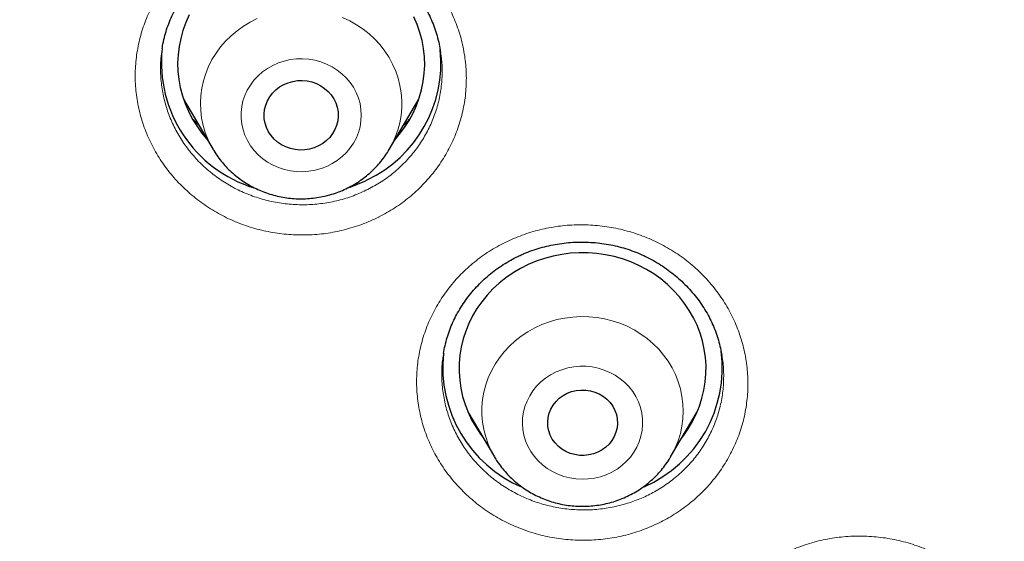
# Model space of a CAD drawing. Header units: millimetres. Extents: x 8 to 971, y 12 to 977.
# Tile 161 of 196: x 321.69 to 333.65, y 823.65 to 829.99. Entities that reach past the tile are written whole.
import ezdxf

# ---------------------------------------------------------------- set-up
doc = ezdxf.new("R2010")
doc.units = ezdxf.units.MM

msp = doc.modelspace()

# ---------------------------------------------------------------- linework, layer by layer
at = {"color": 7, "linetype": 'Continuous', "lineweight": 30}
for p, q in [((323.424, 829.639), (323.424, 829.633)), ((326.805, 829.592), (326.804, 829.603)), ((323.682, 829.024), (324.041, 828.414)), ((326.181, 828.414), (326.54, 829.024)), ((326.842, 825.934), (326.839, 825.919)), ((327.137, 825.225), (327.459, 824.678)), ((329.598, 824.678), (329.92, 825.225)), ((329.842, 825.075), (329.819, 825.052)), ((329.276, 824.315), (329.255, 824.306))]:
    msp.add_line(p, q, dxfattribs=at)
at = {"color": 252, "linetype": 'Continuous', "lineweight": 0}
for p, q in [((323.864, 828.714), (323.793, 828.783)), ((327.237, 825.054), (327.217, 825.073)), ((329.839, 825.07), (329.815, 825.047))]:
    msp.add_line(p, q, dxfattribs=at)
at = {"color": 7, "linetype": 'Continuous', "lineweight": 30, "flags": 128}
for points in [[(323.752, 830.049), (323.71, 829.956), (323.675, 829.861), (323.648, 829.764), (323.628, 829.665), (323.616, 829.565), (323.611, 829.465), (323.614, 829.364), (323.624, 829.264), (323.642, 829.165), (323.668, 829.067), (323.701, 828.971), (323.741, 828.878), (323.788, 828.788), (323.842, 828.701), (323.902, 828.617), (323.966, 828.541)], [(326.255, 828.541), (326.303, 828.597), (326.365, 828.679), (326.421, 828.765), (326.47, 828.855), (326.511, 828.948), (326.546, 829.043), (326.574, 829.14), (326.594, 829.239), (326.606, 829.339), (326.611, 829.439), (326.608, 829.54), (326.597, 829.64), (326.579, 829.739), (326.554, 829.837), (326.521, 829.933), (326.481, 830.026)], [(325.323, 828.457), (325.269, 828.434), (325.213, 828.418), (325.155, 828.409), (325.096, 828.407), (325.037, 828.412), (324.98, 828.425), (324.925, 828.444), (324.873, 828.47), (324.825, 828.503), (324.782, 828.54), (324.745, 828.583), (324.714, 828.63), (324.69, 828.681), (324.673, 828.734), (324.663, 828.788), (324.661, 828.843), (324.667, 828.898), (324.68, 828.952), (324.701, 829.004), (324.729, 829.053), (324.763, 829.098), (324.803, 829.138), (324.849, 829.173), (324.899, 829.202), (324.952, 829.225), (325.009, 829.241), (325.067, 829.25), (325.125, 829.252), (325.184, 829.247), (325.241, 829.234), (325.296, 829.215), (325.348, 829.189), (325.396, 829.156), (325.439, 829.119), (325.477, 829.076), (325.508, 829.029), (325.532, 828.979), (325.549, 828.926), (325.559, 828.871), (325.561, 828.816), (325.555, 828.761), (325.541, 828.707), (325.521, 828.655), (325.493, 828.606), (325.459, 828.561), (325.418, 828.521), (325.373, 828.486), (325.323, 828.457)], [(329.741, 824.92), (329.753, 824.936), (329.812, 825.02), (329.864, 825.108), (329.909, 825.199), (329.947, 825.293), (329.979, 825.39), (330.002, 825.488), (330.018, 825.587), (330.027, 825.687), (330.028, 825.788), (330.021, 825.888), (330.007, 825.988), (329.985, 826.087), (329.956, 826.183), (329.919, 826.278), (329.876, 826.37), (329.825, 826.459), (329.768, 826.544), (329.705, 826.625), (329.635, 826.701), (329.56, 826.773), (329.48, 826.84), (329.395, 826.901), (329.305, 826.956), (329.212, 827.005), (329.115, 827.048), (329.015, 827.084), (328.912, 827.113), (328.808, 827.135), (328.702, 827.15), (328.595, 827.158), (328.488, 827.159), (328.381, 827.153), (328.275, 827.139), (328.17, 827.119), (328.067, 827.091), (327.967, 827.057), (327.869, 827.016), (327.774, 826.969), (327.684, 826.915), (327.598, 826.855), (327.516, 826.79), (327.44, 826.72), (327.369, 826.644), (327.304, 826.564), (327.245, 826.48), (327.193, 826.392), (327.148, 826.301), (327.109, 826.207), (327.078, 826.111), (327.055, 826.013), (327.038, 825.913), (327.03, 825.813), (327.029, 825.712), (327.036, 825.612), (327.05, 825.512), (327.072, 825.414), (327.101, 825.317), (327.138, 825.222), (327.181, 825.13), (327.232, 825.042), (327.289, 824.956), (327.316, 824.92)], [(328.715, 824.736), (328.661, 824.715), (328.605, 824.702), (328.548, 824.696), (328.49, 824.697), (328.433, 824.706), (328.377, 824.721), (328.325, 824.744), (328.276, 824.773), (328.232, 824.809), (328.194, 824.849), (328.161, 824.894), (328.136, 824.943), (328.118, 824.995), (328.107, 825.048), (328.105, 825.103), (328.11, 825.157), (328.123, 825.21), (328.144, 825.26), (328.171, 825.308), (328.206, 825.352), (328.246, 825.391), (328.292, 825.424), (328.342, 825.451), (328.396, 825.472), (328.452, 825.485), (328.509, 825.491), (328.567, 825.49), (328.624, 825.481), (328.679, 825.466), (328.732, 825.443), (328.781, 825.413), (328.825, 825.378), (328.863, 825.338), (328.895, 825.293), (328.921, 825.244), (328.939, 825.192), (328.949, 825.139), (328.952, 825.084), (328.947, 825.03), (328.934, 824.977), (328.913, 824.927), (328.885, 824.879), (328.851, 824.835), (328.811, 824.796), (328.765, 824.763), (328.715, 824.736)]]:
    msp.add_lwpolyline(points, dxfattribs=at)
at = {"color": 252, "linetype": 'Continuous', "lineweight": 0, "flags": 128}
for points in [[(324.039, 828.417), (324.021, 828.449), (323.98, 828.532), (323.947, 828.618), (323.921, 828.706), (323.902, 828.796), (323.891, 828.887), (323.888, 828.978), (323.892, 829.069), (323.905, 829.16), (323.924, 829.249), (323.952, 829.337), (323.986, 829.422), (324.028, 829.505), (324.077, 829.584), (324.132, 829.659), (324.193, 829.73), (324.26, 829.796), (324.333, 829.857), (324.41, 829.913), (324.492, 829.962), (324.578, 830.005)], [(325.614, 830.018), (325.701, 829.977), (325.784, 829.93), (325.863, 829.877), (325.937, 829.818), (326.006, 829.754), (326.069, 829.684), (326.127, 829.61), (326.178, 829.533), (326.222, 829.451), (326.259, 829.367), (326.289, 829.28), (326.311, 829.191), (326.326, 829.101), (326.333, 829.009), (326.332, 828.918), (326.324, 828.827), (326.308, 828.737), (326.284, 828.648), (326.253, 828.562), (326.215, 828.478), (326.179, 828.412)], [(324.766, 829.435), (324.702, 829.398), (324.642, 829.356), (324.587, 829.308), (324.537, 829.255), (324.494, 829.197), (324.457, 829.135), (324.427, 829.071), (324.404, 829.003), (324.389, 828.934), (324.381, 828.864), (324.381, 828.793), (324.389, 828.723), (324.405, 828.654), (324.428, 828.586), (324.458, 828.522), (324.495, 828.46), (324.539, 828.403), (324.588, 828.35), (324.644, 828.302), (324.704, 828.259), (324.769, 828.223), (324.837, 828.193), (324.908, 828.17), (324.981, 828.154), (325.056, 828.145), (325.131, 828.143), (325.206, 828.149), (325.28, 828.162), (325.352, 828.182), (325.421, 828.208), (325.488, 828.242), (325.55, 828.281), (325.608, 828.327), (325.66, 828.377), (325.707, 828.433), (325.747, 828.492), (325.781, 828.556), (325.807, 828.622), (325.826, 828.69), (325.837, 828.76), (325.841, 828.831), (325.837, 828.901), (325.826, 828.971), (325.806, 829.039), (325.78, 829.105), (325.746, 829.169), (325.705, 829.228), (325.659, 829.284), (325.606, 829.334), (325.548, 829.379), (325.486, 829.419), (325.419, 829.452), (325.35, 829.478), (325.277, 829.498), (325.203, 829.51), (325.128, 829.516), (325.053, 829.514), (324.979, 829.505), (324.905, 829.488), (324.834, 829.465), (324.766, 829.435)], [(327.46, 824.676), (327.42, 824.75), (327.382, 824.834), (327.352, 824.921), (327.329, 825.01), (327.314, 825.1), (327.306, 825.191), (327.307, 825.283), (327.315, 825.374), (327.33, 825.464), (327.353, 825.553), (327.384, 825.639), (327.422, 825.724), (327.467, 825.805), (327.518, 825.882), (327.576, 825.956), (327.64, 826.024), (327.71, 826.088), (327.784, 826.147), (327.864, 826.199), (327.947, 826.246), (328.035, 826.286), (328.125, 826.32), (328.218, 826.346), (328.313, 826.366), (328.409, 826.378), (328.507, 826.384), (328.604, 826.382), (328.701, 826.372), (328.796, 826.356), (328.89, 826.332), (328.982, 826.302), (329.071, 826.265), (329.156, 826.221), (329.237, 826.171), (329.314, 826.115), (329.386, 826.054), (329.453, 825.987), (329.513, 825.916), (329.568, 825.84), (329.616, 825.76), (329.657, 825.678), (329.691, 825.592), (329.717, 825.504), (329.736, 825.414), (329.748, 825.324), (329.751, 825.232), (329.747, 825.141), (329.735, 825.05), (329.716, 824.961), (329.689, 824.873), (329.655, 824.788), (329.614, 824.705), (329.595, 824.673)], [(328.207, 825.71), (328.141, 825.676), (328.08, 825.635), (328.023, 825.589), (327.971, 825.537), (327.926, 825.481), (327.887, 825.421), (327.854, 825.357), (327.829, 825.291), (327.811, 825.222), (327.801, 825.152), (327.798, 825.081), (327.803, 825.011), (327.816, 824.941), (327.837, 824.873), (327.864, 824.808), (327.899, 824.745), (327.941, 824.686), (327.988, 824.631), (328.042, 824.582), (328.1, 824.537), (328.163, 824.499), (328.23, 824.467), (328.301, 824.441), (328.373, 824.423), (328.447, 824.411), (328.522, 824.407), (328.598, 824.41), (328.672, 824.42), (328.745, 824.438), (328.815, 824.462), (328.883, 824.493), (328.947, 824.531), (329.006, 824.574), (329.06, 824.623), (329.109, 824.677), (329.152, 824.735), (329.187, 824.797), (329.216, 824.863), (329.238, 824.93), (329.252, 825), (329.258, 825.07), (329.257, 825.141), (329.248, 825.211), (329.231, 825.28), (329.207, 825.347), (329.176, 825.411), (329.138, 825.472), (329.093, 825.529), (329.043, 825.581), (328.986, 825.628), (328.925, 825.67), (328.86, 825.705), (328.792, 825.734), (328.72, 825.756), (328.647, 825.771), (328.572, 825.779), (328.497, 825.779), (328.422, 825.773), (328.348, 825.759), (328.276, 825.738), (328.207, 825.71)]]:
    msp.add_lwpolyline(points, dxfattribs=at)
at = {"color": 7, "linetype": 'Continuous', "lineweight": 30}
for centre, radius, start, end in [((325.008, 829.472), 1.595, 174.0703, 252.9729), ((325.232, 829.466), 1.577, 295.5545, 5.7368), ((325.124, 829.614), 1.757, 288.3064, 296.6576), ((328.645, 825.765), 1.581, 293.528, 7.2791), ((328.412, 825.765), 1.581, 173.8502, 247.0331)]:
    msp.add_arc(centre, radius, start, end, dxfattribs=at)
for points, knots in [([(390.437, 808.93), (390.435, 808.955), (390.432, 809.01), (390.426, 809.107), (390.42, 809.216), (390.412, 809.343), (390.402, 809.487), (390.391, 809.646), (390.377, 809.821), (390.362, 810.01), (390.345, 810.214), (390.326, 810.432), (390.302, 810.688), (390.273, 810.966), (390.242, 811.254), (390.212, 811.516), (390.184, 811.75), (390.16, 811.941), (390.14, 812.09), (390.126, 812.198), (390.115, 812.281), (390.105, 812.35), (390.096, 812.419), (390.084, 812.502), (390.069, 812.606), (390.05, 812.734), (390.028, 812.885), (390.002, 813.052), (389.975, 813.228), (389.922, 813.556), (389.839, 814.039), (389.718, 814.684), (389.582, 815.35), (389.432, 816.033), (389.267, 816.726), (389.074, 817.481), (388.848, 818.298), (388.655, 818.945), (388.523, 819.364), (388.465, 819.548), (388.41, 819.716), (388.361, 819.866), (388.317, 819.999), (388.278, 820.115), (388.246, 820.211), (388.22, 820.287), (388.199, 820.347), (388.183, 820.394), (388.168, 820.438), (388.15, 820.489), (388.127, 820.556), (388.098, 820.639), (388.06, 820.746), (388.013, 820.878), (387.956, 821.037), (387.891, 821.214), (387.819, 821.41), (387.737, 821.629), (387.644, 821.872), (387.54, 822.139), (387.426, 822.425), (387.306, 822.719), (387.184, 823.013), (387.041, 823.351), (386.877, 823.729), (386.691, 824.142), (386.506, 824.545), (386.321, 824.937), (386.137, 825.316), (385.959, 825.673), (385.788, 826.009), (385.624, 826.326), (385.467, 826.622), (385.318, 826.899), (385.177, 827.157), (385.039, 827.405), (384.855, 827.73), (384.62, 828.138), (384.329, 828.627), (384.026, 829.122), (383.784, 829.505), (383.61, 829.776), (383.507, 829.935), (383.403, 830.093), (383.301, 830.247), (383.206, 830.389), (383.12, 830.517), (383.044, 830.629), (382.975, 830.731), (382.912, 830.823), (382.855, 830.905), (382.807, 830.975), (382.771, 831.027), (382.744, 831.065), (382.722, 831.097), (382.695, 831.135), (382.663, 831.182), (382.624, 831.237), (382.568, 831.317), (382.492, 831.423), (382.393, 831.562), (382.279, 831.721), (382.148, 831.901), (382, 832.101), (381.836, 832.322), (381.654, 832.563), (381.455, 832.823), (381.237, 833.103), (381.004, 833.398), (380.762, 833.698), (380.494, 834.026), (380.204, 834.373), (379.893, 834.737), (379.553, 835.127), (379.186, 835.537), (378.793, 835.966), (378.411, 836.372), (378.04, 836.757), (377.681, 837.121), (377.335, 837.464), (377.002, 837.788), (376.705, 838.071), (376.437, 838.322), (376.191, 838.548), (375.938, 838.779), (375.638, 839.048), (375.287, 839.356), (374.882, 839.704), (374.453, 840.063), (374.001, 840.432), (373.526, 840.811), (373.108, 841.135), (372.756, 841.402), (372.481, 841.607), (372.215, 841.803), (371.964, 841.984), (371.734, 842.149), (371.523, 842.299), (371.331, 842.432), (371.158, 842.552), (371.019, 842.648), (370.911, 842.721), (370.83, 842.776), (370.757, 842.825), (370.692, 842.869), (370.637, 842.906), (370.593, 842.935), (370.56, 842.958), (370.52, 842.984), (370.462, 843.023), (370.378, 843.079), (370.27, 843.149), (370.14, 843.235), (369.986, 843.335), (369.811, 843.447), (369.622, 843.568), (369.386, 843.716), (369.106, 843.89), (368.725, 844.123), (368.275, 844.392), (367.753, 844.695), (367.208, 845.001), (366.642, 845.311), (366.053, 845.622), (365.441, 845.935), (364.784, 846.258), (364.085, 846.589), (363.352, 846.922), (362.615, 847.241), (361.877, 847.546), (361.055, 847.87), (360.148, 848.208), (359.156, 848.554), (358.166, 848.875), (357.179, 849.172), (356.197, 849.446), (355.288, 849.68), (354.454, 849.878), (353.699, 850.045), (352.955, 850.197), (352.225, 850.336), (351.509, 850.461), (350.761, 850.58), (349.985, 850.692), (349.183, 850.795), (348.402, 850.882), (347.643, 850.954), (346.952, 851.01), (346.314, 851.053), (345.716, 851.086), (345.098, 851.113), (344.46, 851.133), (343.771, 851.145), (343.03, 851.147), (342.235, 851.137), (341.414, 851.114), (340.678, 851.08), (340.037, 851.042), (339.501, 851.005), (338.976, 850.962), (338.463, 850.915), (337.883, 850.856), (337.242, 850.783), (336.545, 850.693), (335.875, 850.598), (335.231, 850.497), (334.614, 850.393), (334.085, 850.296), (333.632, 850.21), (333.243, 850.132), (332.843, 850.048), (332.43, 849.959), (331.958, 849.852), (331.422, 849.725), (330.822, 849.575), (330.223, 849.417), (329.628, 849.252), (329.037, 849.081), (328.43, 848.897), (327.807, 848.698), (327.169, 848.486), (326.437, 848.231), (325.615, 847.928), (324.706, 847.573), (323.795, 847.196), (322.882, 846.795), (321.968, 846.372), (321.053, 845.924), (320.329, 845.551), (319.791, 845.263), (319.44, 845.072), (319.089, 844.877), (318.745, 844.682), (318.415, 844.491), (318.106, 844.309), (317.818, 844.137), (317.548, 843.973), (317.296, 843.818), (317.063, 843.672), (316.852, 843.539), (316.663, 843.419), (316.497, 843.312), (316.359, 843.221), (316.246, 843.147), (316.156, 843.088), (316.076, 843.035), (315.997, 842.983), (315.908, 842.923), (315.802, 842.853), (315.679, 842.769), (315.536, 842.673), (315.352, 842.546), (315.127, 842.39), (314.861, 842.204), (314.581, 842.003), (314.284, 841.788), (313.973, 841.559), (313.647, 841.314), (313.306, 841.054), (312.952, 840.778), (312.584, 840.485), (312.087, 840.081), (311.476, 839.569), (310.787, 838.966), (310.142, 838.38), (309.539, 837.812), (308.96, 837.245), (308.403, 836.68), (307.868, 836.119), (307.354, 835.562), (306.863, 835.011), (306.412, 834.488), (305.999, 833.995), (305.623, 833.533), (305.263, 833.08), (304.933, 832.654), (304.631, 832.254), (304.409, 831.952), (304.248, 831.731), (304.147, 831.591), (304.054, 831.461), (303.974, 831.348), (303.908, 831.255), (303.854, 831.179), (303.811, 831.117), (303.779, 831.071), (303.756, 831.038), (303.736, 831.01), (303.712, 830.975), (303.677, 830.924), (303.63, 830.856), (303.573, 830.772), (303.509, 830.679), (303.44, 830.578), (303.368, 830.471), (303.27, 830.325), (303.143, 830.134), (302.986, 829.894), (302.817, 829.633), (302.638, 829.351), (302.448, 829.047), (302.258, 828.737), (302.07, 828.426), (301.889, 828.119), (301.709, 827.808), (301.534, 827.501), (301.366, 827.199), (301.203, 826.903), (301.004, 826.534), (300.774, 826.096), (300.519, 825.594), (300.287, 825.122), (300.077, 824.681), (299.885, 824.269), (299.704, 823.868), (299.528, 823.468), (299.353, 823.058), (299.158, 822.587), (298.944, 822.052), (298.772, 821.603), (298.657, 821.294), (298.6, 821.138), (298.547, 820.992), (298.5, 820.863), (298.46, 820.75), (298.426, 820.654), (298.399, 820.576), (298.378, 820.515), (298.361, 820.468), (298.348, 820.428), (298.334, 820.389), (298.318, 820.341), (298.299, 820.286), (298.269, 820.197), (298.225, 820.068), (298.166, 819.892), (298.103, 819.697), (298.035, 819.487), (297.963, 819.261), (297.887, 819.014), (297.805, 818.745), (297.72, 818.456), (297.603, 818.053), (297.461, 817.535), (297.296, 816.903), (297.138, 816.252), (296.986, 815.582), (296.873, 815.042), (296.794, 814.64), (296.744, 814.38), (296.696, 814.118), (296.65, 813.86), (296.607, 813.612), (296.567, 813.369), (296.53, 813.135), (296.495, 812.913), (296.466, 812.717), (296.444, 812.566), (296.429, 812.457), (296.419, 812.384), (296.411, 812.326), (296.404, 812.278), (296.397, 812.228), (296.389, 812.166), (296.378, 812.083), (296.364, 811.98), (296.349, 811.863), (296.333, 811.732), (296.316, 811.59), (296.298, 811.436), (296.28, 811.278), (296.262, 811.121), (296.246, 810.967), (296.23, 810.816), (296.212, 810.63), (296.191, 810.412), (296.169, 810.163), (296.15, 809.923), (296.132, 809.693), (296.116, 809.477), (296.103, 809.275), (296.091, 809.091), (296.085, 808.973), (296.082, 808.917)], [0, 0, 0, 0, 0.000538, 0.001173, 0.002001, 0.00294, 0.003999, 0.005176, 0.006474, 0.007864, 0.00937, 0.010991, 0.012707, 0.015039, 0.017172, 0.019108, 0.020845, 0.022384, 0.02336, 0.024168, 0.024785, 0.025223, 0.025708, 0.026323, 0.027068, 0.028038, 0.029164, 0.030442, 0.031771, 0.033115, 0.037773, 0.042606, 0.047612, 0.052782, 0.058028, 0.063333, 0.069974, 0.076706, 0.078226, 0.079651, 0.080945, 0.082106, 0.083135, 0.084032, 0.084797, 0.085358, 0.085818, 0.086176, 0.086459, 0.086842, 0.087362, 0.088017, 0.08878, 0.089871, 0.091108, 0.092492, 0.094023, 0.095701, 0.097641, 0.099746, 0.102016, 0.104397, 0.106732, 0.109008, 0.112469, 0.115787, 0.118962, 0.122206, 0.125286, 0.128203, 0.130955, 0.133544, 0.136007, 0.1383, 0.140425, 0.142456, 0.144505, 0.148584, 0.152734, 0.156956, 0.16125, 0.162614, 0.163986, 0.165364, 0.166737, 0.16802, 0.169093, 0.170079, 0.170976, 0.171785, 0.172506, 0.173139, 0.173627, 0.1739, 0.17415, 0.174482, 0.174895, 0.17539, 0.175967, 0.177007, 0.178239, 0.179661, 0.181275, 0.18308, 0.185076, 0.187264, 0.189637, 0.1922, 0.194953, 0.197789, 0.200571, 0.204128, 0.20759, 0.210957, 0.215316, 0.219504, 0.22352, 0.227365, 0.231038, 0.234541, 0.237872, 0.241032, 0.243395, 0.245761, 0.248218, 0.250767, 0.254419, 0.258244, 0.262241, 0.266411, 0.270754, 0.275269, 0.277723, 0.280215, 0.282589, 0.284791, 0.286822, 0.28865, 0.290313, 0.29181, 0.293142, 0.293904, 0.294599, 0.295226, 0.295787, 0.296275, 0.296648, 0.296897, 0.297133, 0.297661, 0.298383, 0.299298, 0.300407, 0.301709, 0.303205, 0.304831, 0.306486, 0.30914, 0.31186, 0.315995, 0.320274, 0.324698, 0.329265, 0.333977, 0.338832, 0.343832, 0.349496, 0.3552, 0.360861, 0.366479, 0.372055, 0.379513, 0.386894, 0.394198, 0.401424, 0.408573, 0.415644, 0.421146, 0.426571, 0.431881, 0.437079, 0.442162, 0.447133, 0.452947, 0.458597, 0.464085, 0.469408, 0.474568, 0.478612, 0.482793, 0.487111, 0.491567, 0.49616, 0.501533, 0.507084, 0.512811, 0.518714, 0.522511, 0.526271, 0.529951, 0.53355, 0.537068, 0.542155, 0.547065, 0.551796, 0.556348, 0.560723, 0.56492, 0.567641, 0.570395, 0.57325, 0.576207, 0.579266, 0.583426, 0.58776, 0.592268, 0.596441, 0.600753, 0.605203, 0.609793, 0.614522, 0.619354, 0.626133, 0.632994, 0.639937, 0.646962, 0.65407, 0.661259, 0.668531, 0.671353, 0.674187, 0.677033, 0.679877, 0.682588, 0.685131, 0.687508, 0.689718, 0.691854, 0.693807, 0.695578, 0.697165, 0.698569, 0.69979, 0.700689, 0.701454, 0.702086, 0.702726, 0.70348, 0.704372, 0.705431, 0.706655, 0.708045, 0.710202, 0.712508, 0.714965, 0.717571, 0.720327, 0.723232, 0.726288, 0.729493, 0.732849, 0.736348, 0.743218, 0.749945, 0.756011, 0.761955, 0.767778, 0.773479, 0.77906, 0.78452, 0.789858, 0.795046, 0.799479, 0.803787, 0.80797, 0.812028, 0.815497, 0.818868, 0.820166, 0.821448, 0.822626, 0.823652, 0.824451, 0.825124, 0.825672, 0.826093, 0.826337, 0.826547, 0.826853, 0.827263, 0.827886, 0.828647, 0.829476, 0.830359, 0.831297, 0.83229, 0.834199, 0.836283, 0.838542, 0.840975, 0.843583, 0.846366, 0.84889, 0.851531, 0.854158, 0.856731, 0.859252, 0.86172, 0.864136, 0.868428, 0.872544, 0.876483, 0.879952, 0.883271, 0.886443, 0.889617, 0.892883, 0.896242, 0.900816, 0.905551, 0.906818, 0.908074, 0.909215, 0.910226, 0.911107, 0.911858, 0.912453, 0.91293, 0.913289, 0.913546, 0.913845, 0.914215, 0.914649, 0.91513, 0.916288, 0.917651, 0.919218, 0.92079, 0.922526, 0.924424, 0.926486, 0.928711, 0.931064, 0.935741, 0.940543, 0.945472, 0.950526, 0.955706, 0.957637, 0.959585, 0.96155, 0.963522, 0.965387, 0.967112, 0.968963, 0.970619, 0.97208, 0.973344, 0.973977, 0.974529, 0.974963, 0.975279, 0.975598, 0.976062, 0.976675, 0.977438, 0.97835, 0.979291, 0.98035, 0.981522, 0.982704, 0.983865, 0.985004, 0.986123, 0.987221, 0.989129, 0.990969, 0.992743, 0.994449, 0.996061, 0.99752, 0.998831, 1, 1, 1, 1]), ([(340.08, 755.314), (338.877, 755.42), (336.473, 755.633), (332.915, 756.297), (329.422, 757.208), (326.048, 758.376), (322.809, 759.778), (319.723, 761.402), (316.782, 763.249), (314.004, 765.307), (311.407, 767.563), (309.006, 770.004), (306.816, 772.614), (304.851, 775.377), (303.123, 778.277), (301.642, 781.296), (300.418, 784.414), (299.458, 787.613), (298.768, 790.873), (298.352, 794.173), (298.213, 797.494), (298.352, 800.816), (298.768, 804.116), (299.458, 807.376), (300.418, 810.575), (301.642, 813.693), (303.123, 816.712), (304.851, 819.612), (306.816, 822.375), (309.006, 824.985), (311.407, 827.426), (314.004, 829.682), (316.782, 831.74), (319.723, 833.586), (322.809, 835.21), (326.021, 836.602), (329.339, 837.752), (332.744, 838.655), (336.213, 839.303), (339.725, 839.694), (343.26, 839.824), (346.794, 839.694), (350.306, 839.303), (353.775, 838.655), (357.18, 837.752), (360.498, 836.602), (363.71, 835.21), (366.796, 833.586), (369.737, 831.74), (372.515, 829.682), (375.112, 827.426), (377.513, 824.985), (379.703, 822.375), (381.668, 819.612), (383.396, 816.712), (384.877, 813.693), (386.101, 810.575), (387.061, 807.376), (387.751, 804.116), (388.167, 800.816), (388.306, 797.494), (388.167, 794.173), (387.751, 790.873), (387.061, 787.613), (386.101, 784.414), (384.877, 781.296), (383.396, 778.277), (381.668, 775.377), (379.703, 772.614), (377.513, 770.004), (375.112, 767.563), (372.515, 765.307), (369.737, 763.249), (366.796, 761.402), (363.71, 759.778), (360.471, 758.376), (357.097, 757.208), (353.604, 756.297), (350.047, 755.633), (347.642, 755.42), (346.439, 755.314)], [0, 0, 0, 0, 0.013106, 0.026212, 0.039318, 0.052424, 0.065212, 0.078, 0.090788, 0.103576, 0.116364, 0.129151, 0.141939, 0.154727, 0.167515, 0.180303, 0.193091, 0.205879, 0.218667, 0.231454, 0.244242, 0.25703, 0.269818, 0.282606, 0.295394, 0.308182, 0.32097, 0.333758, 0.346545, 0.359333, 0.372121, 0.384909, 0.397697, 0.410485, 0.423273, 0.436061, 0.448848, 0.461636, 0.474424, 0.487212, 0.5, 0.512788, 0.525576, 0.538364, 0.551152, 0.563939, 0.576727, 0.589515, 0.602303, 0.615091, 0.627879, 0.640667, 0.653455, 0.666242, 0.67903, 0.691818, 0.704606, 0.717394, 0.730182, 0.74297, 0.755758, 0.768546, 0.781333, 0.794121, 0.806909, 0.819697, 0.832485, 0.845273, 0.858061, 0.870849, 0.883636, 0.896424, 0.909212, 0.922, 0.934788, 0.947576, 0.960682, 0.973788, 0.986894, 1, 1, 1, 1]), ([(323.423, 829.639), (323.425, 829.651), (323.431, 829.696), (323.449, 829.773), (323.476, 829.871), (323.511, 829.966), (323.551, 830.059), (323.598, 830.15), (323.652, 830.238), (323.711, 830.323), (323.776, 830.405), (323.847, 830.483), (323.922, 830.556), (324.003, 830.625), (324.087, 830.689), (324.175, 830.747), (324.267, 830.799), (324.361, 830.845), (324.458, 830.886), (324.558, 830.92), (324.661, 830.949), (324.766, 830.972), (324.873, 830.988), (324.981, 830.998), (325.089, 831.002), (325.198, 831), (325.306, 830.991), (325.413, 830.975), (325.518, 830.953), (325.621, 830.926), (325.721, 830.892), (325.819, 830.852), (325.915, 830.806), (326.008, 830.755), (326.098, 830.697), (326.184, 830.635), (326.267, 830.567), (326.345, 830.495), (326.418, 830.418), (326.486, 830.337), (326.547, 830.253), (326.603, 830.167), (326.652, 830.078), (326.695, 829.986), (326.732, 829.891), (326.763, 829.794), (326.788, 829.693), (326.799, 829.626), (326.805, 829.592)], [0, 0, 0, 0, 0.007559, 0.029786, 0.051859, 0.073761, 0.095715, 0.11779, 0.139968, 0.162232, 0.184553, 0.206899, 0.229228, 0.251504, 0.273697, 0.29578, 0.317736, 0.339543, 0.361235, 0.383012, 0.404918, 0.426934, 0.449036, 0.471193, 0.493371, 0.515529, 0.537632, 0.559655, 0.581579, 0.603391, 0.625005, 0.646606, 0.6684, 0.690369, 0.712484, 0.734709, 0.757002, 0.779317, 0.801595, 0.823788, 0.84586, 0.867777, 0.889509, 0.911165, 0.933049, 0.955204, 0.97758, 1, 1, 1, 1]), ([(323.862, 828.718), (323.844, 828.734), (323.82, 828.755), (323.798, 828.779), (323.791, 828.786)], [0, 0, 0, 0, 0.7114066, 1, 1, 1, 1]), ([(326.43, 828.784), (326.411, 828.763), (326.387, 828.738), (326.36, 828.715), (326.355, 828.71)], [0, 0, 0, 0, 0.788494, 1, 1, 1, 1]), ([(324.04, 828.417), (324.043, 828.411), (324.061, 828.379), (324.098, 828.325), (324.153, 828.254), (324.213, 828.187), (324.279, 828.125), (324.349, 828.068), (324.423, 828.015), (324.501, 827.969), (324.583, 827.928), (324.667, 827.893), (324.754, 827.864), (324.844, 827.841), (324.934, 827.825), (325.026, 827.816), (325.118, 827.813), (325.211, 827.817), (325.303, 827.828), (325.393, 827.845), (325.483, 827.868), (325.57, 827.899), (325.654, 827.935), (325.736, 827.977), (325.814, 828.025), (325.888, 828.079), (325.957, 828.138), (326.022, 828.202), (326.082, 828.27), (326.135, 828.34), (326.165, 828.389), (326.179, 828.412)], [0, 0, 0, 0, 0.007886, 0.042983, 0.078125, 0.113325, 0.148585, 0.183902, 0.21928, 0.254716, 0.290212, 0.325759, 0.361359, 0.397002, 0.432684, 0.468399, 0.504142, 0.539906, 0.575683, 0.611463, 0.647241, 0.683011, 0.718761, 0.754486, 0.790178, 0.825826, 0.861433, 0.896981, 0.932476, 0.967903, 1, 1, 1, 1]), ([(327.77, 827.127), (327.786, 827.134), (327.833, 827.156), (327.914, 827.187), (328.014, 827.219), (328.118, 827.245), (328.223, 827.266), (328.33, 827.28), (328.438, 827.288), (328.547, 827.289), (328.656, 827.285), (328.764, 827.273), (328.87, 827.256), (328.975, 827.232), (329.077, 827.202), (329.176, 827.167), (329.272, 827.125), (329.366, 827.078), (329.458, 827.024), (329.547, 826.965), (329.633, 826.9), (329.714, 826.831), (329.791, 826.756), (329.862, 826.678), (329.928, 826.596), (329.988, 826.511), (330.041, 826.424), (330.088, 826.334), (330.129, 826.242), (330.164, 826.147), (330.192, 826.049), (330.211, 825.965), (330.219, 825.914), (330.221, 825.897)], [0, 0, 0, 0, 0.015955, 0.048646, 0.081507, 0.114607, 0.14792, 0.181404, 0.215006, 0.248665, 0.282305, 0.315846, 0.349226, 0.382393, 0.415307, 0.447927, 0.480449, 0.513401, 0.546735, 0.580385, 0.614262, 0.648269, 0.682308, 0.716243, 0.749977, 0.783438, 0.816552, 0.849347, 0.882187, 0.915473, 0.949072, 0.982929, 1, 1, 1, 1]), ([(326.84, 825.934), (326.846, 825.966), (326.857, 826.031), (326.883, 826.127), (326.915, 826.223), (326.953, 826.316), (326.998, 826.407), (327.05, 826.495), (327.107, 826.581), (327.17, 826.664), (327.24, 826.744), (327.314, 826.819), (327.393, 826.89), (327.476, 826.955), (327.564, 827.015), (327.653, 827.068), (327.722, 827.105), (327.761, 827.123), (327.77, 827.127)], [0, 0, 0, 0, 0.063364, 0.129081, 0.194059, 0.258716, 0.323919, 0.389632, 0.45577, 0.522216, 0.588858, 0.655563, 0.72216, 0.788525, 0.854544, 0.92014, 0.981196, 1, 1, 1, 1]), ([(327.237, 825.053), (327.236, 825.055), (327.228, 825.062), (327.221, 825.069), (327.215, 825.076)], [0, 0, 0, 0, 0.163605, 1, 1, 1, 1]), ([(327.461, 824.676), (327.471, 824.658), (327.497, 824.615), (327.545, 824.55), (327.602, 824.482), (327.665, 824.417), (327.733, 824.358), (327.805, 824.303), (327.882, 824.254), (327.962, 824.21), (328.045, 824.172), (328.131, 824.14), (328.219, 824.115), (328.309, 824.096), (328.401, 824.083), (328.493, 824.077), (328.585, 824.078), (328.678, 824.086), (328.769, 824.1), (328.859, 824.12), (328.947, 824.148), (329.033, 824.181), (329.116, 824.221), (329.196, 824.266), (329.272, 824.317), (329.343, 824.374), (329.41, 824.435), (329.472, 824.501), (329.529, 824.572), (329.57, 824.631), (329.591, 824.667), (329.596, 824.677)], [0, 0, 0, 0, 0.0242363, 0.0594274, 0.094672, 0.1299762, 0.1653376, 0.2007605, 0.2362412, 0.2717843, 0.3073806, 0.3430285, 0.3787247, 0.4144636, 0.4502376, 0.4860408, 0.5218699, 0.5577147, 0.5935696, 0.6294237, 0.6652703, 0.701104, 0.7369143, 0.7726951, 0.8084421, 0.8441401, 0.8797901, 0.9153809, 0.950914, 0.986383, 1, 1, 1, 1])]:
    msp.add_open_spline(points, degree=3, knots=knots, dxfattribs=at)
at = {"color": 252, "linetype": 'Continuous', "lineweight": 0}
for points, knots in [([(296.098, 808.936), (296.104, 809.125), (296.138, 810.282), (296.398, 812.398), (296.888, 815.267), (297.594, 818.098), (298.492, 820.88), (299.582, 823.601), (300.858, 826.249), (302.317, 828.813), (303.95, 831.281), (305.752, 833.644), (307.715, 835.892), (309.83, 838.013), (312.088, 840.001), (314.479, 841.845), (316.994, 843.538), (319.621, 845.073), (322.35, 846.444), (325.167, 847.644), (328.063, 848.668), (331.023, 849.512), (334.036, 850.172), (337.089, 850.645), (340.167, 850.93), (343.26, 851.025), (346.352, 850.93), (349.43, 850.645), (352.483, 850.172), (355.496, 849.512), (358.456, 848.668), (361.352, 847.644), (364.17, 846.444), (366.898, 845.073), (369.525, 843.538), (372.04, 841.845), (374.431, 840.001), (376.689, 838.013), (378.804, 835.892), (380.767, 833.644), (382.569, 831.281), (384.202, 828.813), (385.661, 826.249), (386.938, 823.601), (388.028, 820.88), (388.925, 818.098), (389.631, 815.267), (390.121, 812.398), (390.381, 810.282), (390.416, 809.125), (390.421, 808.936)], [0, 0, 0, 0, 0.004208, 0.025764, 0.04732, 0.068876, 0.090433, 0.111989, 0.133545, 0.155101, 0.176657, 0.198214, 0.21977, 0.241326, 0.262882, 0.284438, 0.305994, 0.327551, 0.349107, 0.370663, 0.392219, 0.413775, 0.435331, 0.456888, 0.478444, 0.5, 0.521556, 0.543112, 0.564669, 0.586225, 0.607781, 0.629337, 0.650893, 0.672449, 0.694006, 0.715562, 0.737118, 0.758674, 0.78023, 0.801786, 0.823343, 0.844899, 0.866455, 0.888011, 0.909567, 0.931124, 0.95268, 0.974236, 0.995792, 1, 1, 1, 1]), ([(295.766, 798.284), (295.78, 799.061), (295.808, 800.673), (296.037, 803.111), (296.407, 805.591), (296.928, 808.048), (297.593, 810.474), (298.403, 812.86), (299.354, 815.201), (300.442, 817.487), (301.666, 819.713), (303.02, 821.87), (304.501, 823.953), (306.104, 825.955), (307.824, 827.868), (309.655, 829.689), (311.592, 831.41), (313.629, 833.026), (315.759, 834.532), (317.976, 835.924), (320.272, 837.196), (322.64, 838.346), (325.073, 839.369), (327.564, 840.262), (330.103, 841.023), (332.685, 841.649), (335.299, 842.138), (337.939, 842.488), (340.595, 842.698), (343.26, 842.769), (345.924, 842.698), (348.58, 842.488), (351.22, 842.138), (353.835, 841.649), (356.416, 841.023), (358.956, 840.262), (361.446, 839.369), (363.879, 838.346), (366.248, 837.196), (368.544, 835.924), (370.76, 834.532), (372.89, 833.026), (374.927, 831.41), (376.864, 829.689), (378.695, 827.868), (380.415, 825.955), (382.018, 823.953), (383.499, 821.87), (384.853, 819.713), (386.077, 817.487), (387.166, 815.201), (388.116, 812.86), (388.926, 810.474), (389.591, 808.048), (390.112, 805.591), (390.482, 803.111), (390.711, 800.673), (390.739, 799.061), (390.753, 798.284)], [0, 0, 0, 0, 0.016664, 0.034566, 0.052467, 0.070368, 0.08827, 0.106171, 0.124072, 0.141974, 0.159875, 0.177776, 0.195678, 0.213579, 0.23148, 0.249382, 0.267283, 0.285184, 0.303085, 0.320987, 0.338888, 0.356789, 0.374691, 0.392592, 0.410493, 0.428395, 0.446296, 0.464197, 0.482099, 0.5, 0.517901, 0.535803, 0.553704, 0.571605, 0.589506, 0.607408, 0.625309, 0.64321, 0.661112, 0.679013, 0.696914, 0.714816, 0.732717, 0.750618, 0.76852, 0.786421, 0.804322, 0.822223, 0.840125, 0.858026, 0.875927, 0.893829, 0.91173, 0.929631, 0.947533, 0.965434, 0.983335, 1, 1, 1, 1]), ([(297.761, 797.426), (297.779, 798.366), (297.816, 800.237), (298.115, 803.024), (298.594, 805.775), (299.27, 808.49), (300.138, 811.168), (301.195, 813.799), (302.428, 816.362), (303.829, 818.833), (305.395, 821.201), (307.124, 823.467), (309.017, 825.629), (311.065, 827.679), (313.247, 829.604), (315.549, 831.383), (317.959, 833.008), (320.48, 834.479), (323.109, 835.796), (325.836, 836.954), (328.636, 837.947), (331.487, 838.763), (334.376, 839.397), (337.303, 839.85), (340.269, 840.121), (343.26, 840.211), (346.251, 840.121), (349.217, 839.85), (352.145, 839.397), (355.034, 838.763), (357.884, 837.947), (360.683, 836.954), (363.411, 835.796), (366.04, 834.478), (368.561, 833.007), (370.971, 831.382), (373.272, 829.603), (375.454, 827.679), (377.502, 825.628), (379.396, 823.466), (381.125, 821.2), (382.69, 818.832), (384.092, 816.361), (385.324, 813.799), (386.381, 811.168), (387.249, 808.489), (387.925, 805.774), (388.404, 803.023), (388.703, 800.237), (388.74, 798.366), (388.758, 797.426)], [0, 0, 0, 0, 0.020985, 0.041789, 0.062502, 0.083215, 0.104018, 0.125, 0.145987, 0.166791, 0.187505, 0.208217, 0.229019, 0.25, 0.270986, 0.291791, 0.312505, 0.333217, 0.354019, 0.375, 0.395986, 0.416791, 0.437505, 0.458217, 0.479019, 0.5, 0.520986, 0.541791, 0.562505, 0.583217, 0.604019, 0.625, 0.645986, 0.666791, 0.687505, 0.708217, 0.729019, 0.75, 0.770986, 0.791791, 0.812505, 0.833217, 0.854019, 0.875, 0.895985, 0.916789, 0.937502, 0.958215, 0.979017, 1, 1, 1, 1]), ([(326.054, 827.594), (326.054, 827.593), (325.987, 827.56), (325.849, 827.5), (325.635, 827.434), (325.413, 827.39), (325.188, 827.372), (324.962, 827.377), (324.738, 827.406), (324.518, 827.459), (324.306, 827.535), (324.103, 827.633), (323.914, 827.753), (323.739, 827.892), (323.581, 828.048), (323.443, 828.221), (323.326, 828.407), (323.231, 828.604), (323.16, 828.81), (323.114, 829.022), (323.092, 829.237), (323.097, 829.454), (323.127, 829.668), (323.181, 829.878), (323.261, 830.08), (323.363, 830.272), (323.488, 830.452), (323.633, 830.616), (323.797, 830.765), (323.973, 830.892), (324.158, 830.997), (324.354, 831.083), (324.564, 831.149), (324.785, 831.194), (325.01, 831.215), (325.236, 831.211), (325.461, 831.183), (325.681, 831.132), (325.894, 831.057), (326.097, 830.96), (326.287, 830.842), (326.463, 830.704), (326.622, 830.549), (326.761, 830.378), (326.88, 830.192), (326.976, 829.996), (327.049, 829.79), (327.097, 829.578), (327.119, 829.363), (327.117, 829.147), (327.088, 828.932), (327.035, 828.722), (326.958, 828.519), (326.856, 828.327), (326.733, 828.146), (326.59, 827.98), (326.427, 827.832), (326.25, 827.7), (326.119, 827.629), (326.054, 827.594)], [0, 0, 0, 0, 0.000143, 0.017994, 0.035901, 0.053751, 0.0716, 0.089507, 0.107356, 0.125219, 0.143137, 0.160999, 0.178881, 0.19682, 0.214701, 0.232602, 0.250559, 0.26846, 0.286369, 0.304336, 0.322245, 0.34015, 0.358113, 0.376018, 0.393907, 0.411854, 0.429743, 0.447613, 0.465539, 0.483407, 0.500125, 0.516842, 0.534698, 0.552611, 0.570467, 0.588323, 0.606235, 0.624091, 0.641959, 0.659883, 0.677751, 0.695639, 0.713584, 0.731472, 0.749377, 0.767338, 0.785243, 0.803153, 0.821119, 0.839029, 0.856931, 0.874889, 0.89279, 0.910673, 0.928614, 0.946497, 0.964312, 0.982184, 1, 1, 1, 1]), ([(323.424, 829.633), (323.418, 829.595), (323.402, 829.496), (323.401, 829.334), (323.418, 829.15), (323.458, 828.969), (323.518, 828.793), (323.598, 828.625), (323.698, 828.466), (323.815, 828.319), (323.949, 828.185), (324.098, 828.066), (324.259, 827.964), (324.431, 827.88), (324.612, 827.815), (324.799, 827.769), (324.99, 827.744), (325.182, 827.739), (325.374, 827.755), (325.563, 827.792), (325.747, 827.848), (325.862, 827.901), (325.92, 827.928)], [0, 0, 0, 0, 0.032253, 0.083173, 0.134118, 0.185228, 0.236171, 0.2871, 0.338192, 0.38912, 0.440001, 0.491042, 0.541922, 0.592746, 0.643732, 0.694555, 0.745341, 0.796289, 0.847075, 0.897996, 0.949079, 1, 1, 1, 1]), ([(325.92, 827.928), (325.975, 827.958), (326.086, 828.018), (326.237, 828.13), (326.375, 828.257), (326.497, 828.399), (326.602, 828.552), (326.688, 828.717), (326.754, 828.89), (326.799, 829.069), (326.823, 829.252), (326.827, 829.427), (326.812, 829.54), (326.805, 829.592)], [0, 0, 0, 0, 0.091785, 0.183865, 0.27565, 0.367785, 0.460217, 0.552357, 0.644593, 0.737126, 0.829356, 0.921634, 1, 1, 1, 1]), ([(326.427, 828.779), (326.404, 828.754), (326.38, 828.727), (326.352, 828.704), (326.35, 828.702)], [0, 0, 0, 0, 0.937857, 1, 1, 1, 1]), ([(327.64, 827.309), (327.709, 827.338), (327.846, 827.396), (328.064, 827.454), (328.286, 827.491), (328.512, 827.503), (328.738, 827.49), (328.962, 827.454), (329.18, 827.394), (329.389, 827.312), (329.588, 827.207), (329.774, 827.082), (329.943, 826.938), (330.095, 826.777), (330.227, 826.6), (330.338, 826.411), (330.426, 826.211), (330.489, 826.004), (330.528, 825.79), (330.541, 825.575), (330.529, 825.359), (330.492, 825.146), (330.429, 824.939), (330.343, 824.74), (330.233, 824.551), (330.103, 824.375), (329.951, 824.215), (329.782, 824.073), (329.602, 823.951), (329.412, 823.852), (329.213, 823.772), (329.001, 823.712), (328.778, 823.675), (328.552, 823.661), (328.326, 823.672), (328.102, 823.706), (327.884, 823.765), (327.674, 823.846), (327.474, 823.949), (327.287, 824.073), (327.117, 824.216), (326.964, 824.376), (326.83, 824.551), (326.718, 824.74), (326.629, 824.939), (326.564, 825.147), (326.524, 825.36), (326.509, 825.575), (326.519, 825.791), (326.555, 826.004), (326.616, 826.212), (326.7, 826.412), (326.809, 826.601), (326.938, 826.777), (327.088, 826.939), (327.256, 827.082), (327.44, 827.209), (327.573, 827.276), (327.64, 827.309)], [0, 0, 0, 0, 0.0178306, 0.0357178, 0.0535485, 0.0714051, 0.0893186, 0.1071756, 0.1250414, 0.1429644, 0.1608308, 0.178712, 0.1966492, 0.2145305, 0.2324255, 0.2503782, 0.2682734, 0.286175, 0.3041342, 0.3220358, 0.3399348, 0.3578915, 0.3757893, 0.3936769, 0.4116211, 0.4295083, 0.4473795, 0.4653081, 0.4831796, 0.4999064, 0.5166328, 0.5344947, 0.5524135, 0.5702751, 0.5881361, 0.6060543, 0.6239158, 0.6417861, 0.659713, 0.6775834, 0.6954692, 0.7134121, 0.7312978, 0.7491968, 0.7671517, 0.7850495, 0.802952, 0.820911, 0.838814, 0.8567094, 0.8746622, 0.8925578, 0.91044, 0.92838, 0.9462618, 0.9641556, 0.9821062, 1, 1, 1, 1]), ([(326.839, 825.919), (326.835, 825.896), (326.82, 825.812), (326.816, 825.665), (326.828, 825.481), (326.862, 825.3), (326.917, 825.123), (326.993, 824.953), (327.088, 824.792), (327.202, 824.642), (327.332, 824.505), (327.477, 824.383), (327.636, 824.277), (327.806, 824.189), (327.985, 824.119), (328.17, 824.07), (328.361, 824.04), (328.553, 824.03), (328.746, 824.042), (328.935, 824.074), (329.116, 824.125), (329.285, 824.192), (329.447, 824.277), (329.6, 824.38), (329.744, 824.502), (329.873, 824.638), (329.984, 824.788), (330.077, 824.949), (330.151, 825.119), (330.204, 825.295), (330.236, 825.477), (330.245, 825.661), (330.24, 825.802), (330.225, 825.88), (330.221, 825.897)], [0, 0, 0, 0, 0.012737, 0.045467, 0.078301, 0.111028, 0.143755, 0.176586, 0.209312, 0.242021, 0.274834, 0.307542, 0.340222, 0.373007, 0.405686, 0.43835, 0.471117, 0.50378, 0.536443, 0.56921, 0.601873, 0.63246, 0.663048, 0.695728, 0.728514, 0.761194, 0.793905, 0.826719, 0.85943, 0.892162, 0.924999, 0.957732, 0.990469, 1, 1, 1, 1]), ([(331.102, 823.562), (331.172, 823.588), (331.312, 823.64), (331.532, 823.689), (331.755, 823.716), (331.982, 823.718), (332.207, 823.697), (332.428, 823.652), (332.643, 823.583), (332.848, 823.492), (333.041, 823.379), (333.22, 823.247), (333.383, 823.096), (333.527, 822.929), (333.65, 822.748), (333.751, 822.555), (333.829, 822.353), (333.882, 822.143), (333.911, 821.929), (333.914, 821.714), (333.891, 821.5), (333.844, 821.29), (333.772, 821.086), (333.676, 820.891), (333.558, 820.708), (333.419, 820.539), (333.26, 820.386), (333.085, 820.251), (332.899, 820.138), (332.705, 820.047), (332.503, 819.976), (332.288, 819.925), (332.064, 819.897), (331.838, 819.892), (331.612, 819.913), (331.391, 819.957), (331.175, 820.024), (330.97, 820.114), (330.775, 820.225), (330.595, 820.356), (330.432, 820.505), (330.287, 820.671), (330.162, 820.851), (330.059, 821.044), (329.98, 821.246), (329.925, 821.455), (329.895, 821.669), (329.89, 821.884), (329.911, 822.098), (329.957, 822.309), (330.028, 822.513), (330.122, 822.709), (330.239, 822.892), (330.376, 823.062), (330.533, 823.217), (330.708, 823.353), (330.897, 823.471), (331.034, 823.532), (331.102, 823.562)], [0, 0, 0, 0, 0.01784, 0.035736, 0.053576, 0.071438, 0.089359, 0.107221, 0.125091, 0.143017, 0.160887, 0.178767, 0.196705, 0.214585, 0.232476, 0.250424, 0.268315, 0.286209, 0.304162, 0.322058, 0.339952, 0.357903, 0.375795, 0.393681, 0.411622, 0.429506, 0.44738, 0.465311, 0.483185, 0.499919, 0.516654, 0.534521, 0.552444, 0.570311, 0.588177, 0.6061, 0.623966, 0.641839, 0.659768, 0.677641, 0.695525, 0.713466, 0.731349, 0.749242, 0.767193, 0.785085, 0.802981, 0.820934, 0.83883, 0.856721, 0.87467, 0.89256, 0.910442, 0.92838, 0.946262, 0.964155, 0.982106, 1, 1, 1, 1])]:
    msp.add_open_spline(points, degree=3, knots=knots, dxfattribs=at)

doc.saveas('drawing.dxf')
